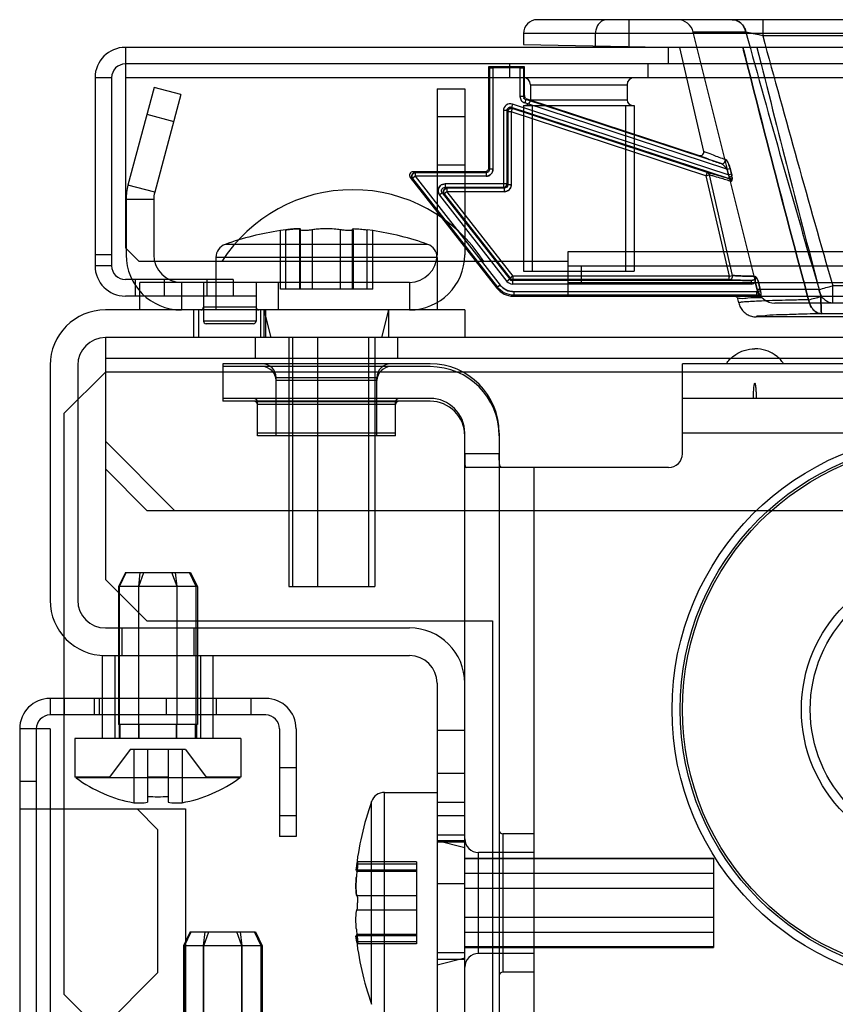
# Model space of a CAD drawing. Header units: millimetres. Extents: x 81 to 687, y 236 to 852.
# Tile 37 of 52: x 83 to 142, y 780 to 852. Entities that reach past the tile are written whole.
import ezdxf

# ---------------------------------------------------------------- set-up
doc = ezdxf.new("R2010")
doc.units = ezdxf.units.MM
doc.header["$LTSCALE"] = 70.538372
doc.layers.get('0').update_dxf_attribs({"linetype": 'CONTINUOUS'})

msp = doc.modelspace()

# ---------------------------------------------------------------- linework, layer by layer
at = {"color": 7, "linetype": 'Continuous'}
for p, q in [((187.499, 851.688), (120.892, 851.688)), ((127.517, 851.688), (127.517, 849.753)), ((137.205, 851.688), (137.205, 850.53)), ((119.891, 850.688), (119.891, 849.886)), ((188.5, 850.688), (119.891, 850.688)), ((125.107, 849.795), (125.107, 850.688)), ((136.822, 832.174), (132.183, 850.779)), ((135.993, 850.779), (132.183, 850.779)), ((146.703, 850.53), (137.205, 850.53)), ((119.891, 849.886), (131.201, 849.688)), ((91.093, 849.688), (91.093, 835.188)), ((676.693, 849.688), (91.093, 849.688)), ((130.393, 848.488), (130.393, 849.688)), ((132.938, 842.164), (131.201, 849.688)), ((676.693, 848.488), (91.093, 848.488)), ((118.893, 848.488), (118.893, 847.488)), ((128.893, 848.488), (128.893, 847.488)), ((117.364, 848.288), (117.364, 840.938)), ((117.364, 848.288), (117.436, 848.216)), ((119.964, 848.288), (117.364, 848.288)), ((117.436, 848.216), (117.436, 840.866)), ((117.686, 848.214), (117.686, 840.866)), ((119.642, 848.214), (117.686, 848.214)), ((119.642, 848.214), (119.642, 846.142)), ((119.892, 848.216), (119.964, 848.288)), ((119.892, 848.216), (119.892, 846.142)), ((119.964, 846.195), (119.964, 848.288)), ((88.893, 847.488), (88.893, 833.888)), ((90.093, 847.488), (88.893, 847.488)), ((90.093, 847.488), (90.093, 833.888)), ((676.693, 847.488), (91.093, 847.488)), ((120.393, 846.988), (120.393, 845.888)), ((120.393, 846.988), (127.393, 846.988)), ((127.393, 846.988), (127.393, 845.888)), ((93.171, 846.784), (91.279, 839.724)), ((95.103, 846.267), (93.171, 846.784)), ((95.103, 846.267), (93.211, 839.206)), ((113.643, 846.688), (113.643, 834.688)), ((113.643, 846.688), (115.643, 846.688)), ((115.643, 846.688), (115.643, 834.688)), ((119.097, 845.584), (119.02, 845.346)), ((134.715, 840.469), (119.097, 845.584)), ((119.892, 846.142), (119.642, 846.142)), ((119.964, 846.195), (119.892, 846.142)), ((120.064, 845.905), (119.986, 845.667)), ((134.614, 840.877), (119.986, 845.667)), ((120.136, 845.957), (120.064, 845.905)), ((134.194, 841.278), (120.064, 845.905)), ((120.136, 845.957), (132.617, 841.87)), ((120.393, 845.888), (127.393, 845.888)), ((92.654, 844.852), (94.586, 844.335)), ((118.442, 845.109), (118.442, 839.56)), ((118.692, 845.109), (118.442, 845.109)), ((118.692, 845.109), (118.692, 839.81)), ((118.692, 845.109), (118.758, 845.018)), ((118.758, 845.018), (118.758, 839.744)), ((119.008, 845.018), (118.758, 845.018)), ((119.086, 845.255), (119.008, 845.018)), ((119.008, 845.018), (119.008, 839.744)), ((133.098, 840.403), (119.008, 845.018)), ((119.02, 845.346), (119.086, 845.255)), ((134.731, 840.201), (119.02, 845.346)), ((133.176, 840.641), (119.086, 845.255)), ((119.893, 845.488), (119.893, 833.488)), ((119.893, 845.488), (127.893, 845.488)), ((120.518, 845.488), (120.518, 833.488)), ((127.268, 845.488), (127.268, 833.488)), ((127.893, 845.488), (127.893, 833.488)), ((113.643, 844.688), (115.643, 844.688)), ((111.904, 840.688), (112.052, 840.616)), ((117.114, 840.688), (111.904, 840.688)), ((112.052, 840.616), (112.052, 840.366)), ((117.186, 840.616), (112.052, 840.616)), ((113.643, 841.188), (115.643, 841.188)), ((117.114, 840.688), (117.186, 840.616)), ((117.186, 840.616), (117.186, 840.366)), ((117.364, 840.938), (117.436, 840.866)), ((117.686, 840.866), (117.436, 840.866)), ((133.176, 840.641), (133.098, 840.403)), ((134.614, 840.877), (134.842, 840.933)), ((134.614, 840.877), (134.715, 840.469)), ((134.942, 840.526), (134.842, 840.933)), ((134.842, 840.933), (134.942, 840.526)), ((111.707, 840.284), (117.973, 832.265)), ((111.707, 840.284), (111.855, 840.212)), ((112.052, 840.366), (111.855, 840.212)), ((111.855, 840.212), (118.008, 832.337)), ((112.052, 840.366), (118.205, 832.491)), ((117.186, 840.366), (112.052, 840.366)), ((133.098, 840.403), (133.342, 840.46)), ((133.098, 840.403), (133.342, 840.46)), ((133.098, 840.403), (134.778, 833.132)), ((135.021, 833.189), (133.342, 840.46)), ((134.715, 840.469), (134.942, 840.526)), ((134.781, 840.353), (134.731, 840.201)), ((93.211, 839.206), (91.279, 839.724)), ((114.02, 839.157), (113.823, 839.003)), ((114.02, 839.157), (118.898, 832.912)), ((114.02, 839.157), (114.155, 839.091)), ((114.352, 839.244), (114.155, 839.091)), ((114.217, 839.81), (114.217, 839.56)), ((118.692, 839.81), (114.217, 839.81)), ((114.217, 839.56), (114.352, 839.494)), ((118.442, 839.56), (114.217, 839.56)), ((114.352, 839.494), (114.352, 839.244)), ((118.508, 839.494), (114.352, 839.494)), ((114.352, 839.244), (119.127, 833.132)), ((118.508, 839.244), (114.352, 839.244)), ((118.442, 839.56), (118.508, 839.494)), ((118.508, 839.494), (118.508, 839.244)), ((118.692, 839.81), (118.758, 839.744)), ((119.008, 839.744), (118.758, 839.744)), ((91.143, 838.688), (91.143, 834.688)), ((93.143, 838.688), (91.143, 838.688)), ((93.143, 838.688), (93.143, 834.688)), ((113.823, 839.003), (118.701, 832.759)), ((114.155, 839.091), (118.93, 832.978)), ((102.71, 836.486), (102.303, 836.434)), ((102.303, 832.188), (102.303, 836.434)), ((102.71, 832.188), (102.71, 836.486)), ((103.701, 832.188), (103.701, 836.469)), ((103.72, 832.188), (103.72, 836.486)), ((103.771, 832.188), (103.771, 836.527)), ((104.633, 832.188), (104.633, 836.486)), ((106.653, 832.188), (106.653, 836.486)), ((107.516, 832.188), (107.516, 836.527)), ((107.566, 832.188), (107.566, 836.486)), ((107.586, 832.188), (107.586, 836.469)), ((108.576, 832.188), (108.576, 836.486)), ((108.983, 836.434), (108.576, 836.486)), ((108.983, 832.188), (108.983, 836.434)), ((91.093, 835.188), (92.093, 834.188)), ((112.975, 835.436), (98.311, 835.436)), ((98.311, 835.436), (98.312, 835.436)), ((112.975, 835.436), (112.975, 835.436)), ((123.093, 834.888), (123.093, 831.688)), ((203.093, 834.888), (123.093, 834.888)), ((90.093, 834.688), (88.893, 834.688)), ((123.093, 834.188), (92.093, 834.188)), ((97.643, 834.492), (97.643, 830.688)), ((113.643, 834.492), (97.643, 834.492)), ((113.643, 834.492), (113.643, 830.688)), ((90.093, 833.888), (88.893, 833.888)), ((119.893, 833.488), (120.518, 833.488)), ((120.518, 833.488), (127.268, 833.488)), ((123.093, 833.888), (644.693, 833.888)), ((124.093, 832.688), (124.093, 833.888)), ((127.268, 833.488), (127.893, 833.488)), ((98.893, 832.888), (91.093, 832.888)), ((91.793, 832.888), (91.793, 831.688)), ((93.893, 832.888), (93.893, 831.688)), ((96.993, 832.888), (96.993, 831.688)), ((98.893, 832.888), (98.893, 831.688)), ((118.898, 832.912), (118.701, 832.759)), ((118.93, 832.978), (118.898, 832.912)), ((119.127, 833.132), (118.93, 832.978)), ((119.127, 832.882), (119.095, 832.816)), ((119.095, 832.816), (119.095, 832.566)), ((136.357, 832.816), (119.095, 832.816)), ((119.127, 833.132), (119.127, 832.882)), ((134.778, 833.132), (119.127, 833.132)), ((134.778, 832.882), (119.127, 832.882)), ((134.778, 833.132), (135.021, 833.189)), ((134.778, 832.882), (134.778, 833.132)), ((134.778, 833.132), (134.778, 833.056)), ((136.357, 832.816), (136.357, 832.566)), ((136.663, 832.655), (136.887, 832.711)), ((137.051, 832.061), (136.887, 832.712)), ((136.887, 832.711), (137.051, 832.061)), ((92.143, 830.688), (92.143, 832.688)), ((111.643, 832.688), (92.143, 832.688)), ((95.143, 832.688), (95.143, 830.688)), ((96.743, 832.688), (96.743, 829.888)), ((100.543, 832.688), (100.543, 829.888)), ((102.143, 832.688), (102.143, 830.688)), ((108.983, 832.188), (102.303, 832.188)), ((111.643, 832.688), (111.643, 830.688)), ((118.008, 832.337), (117.973, 832.265)), ((118.205, 832.491), (118.008, 832.337)), ((136.357, 832.566), (119.095, 832.566)), ((119.19, 832.01), (119.19, 831.76)), ((136.744, 832.01), (119.19, 832.01)), ((123.093, 832.688), (644.693, 832.688)), ((136.663, 832.655), (136.827, 832.004)), ((136.744, 832.01), (136.744, 831.76)), ((141.281, 832.174), (136.822, 832.174)), ((137.05, 832.061), (136.827, 832.004)), ((142.27, 831.188), (142.27, 832.443)), ((150.774, 832.443), (142.27, 832.443)), ((100.543, 831.688), (91.093, 831.688)), ((119.19, 831.76), (119.155, 831.688)), ((119.155, 831.688), (648.632, 831.688)), ((136.744, 831.76), (119.19, 831.76)), ((135.47, 831.196), (135.402, 831.494)), ((137.043, 831.569), (137.065, 831.606)), ((137.074, 831.628), (137.065, 831.606)), ((151.688, 831.662), (141.415, 831.662)), ((115.643, 830.688), (89.643, 830.688)), ((96.043, 828.688), (96.043, 830.688)), ((96.393, 828.688), (96.393, 830.688)), ((100.543, 830.888), (96.743, 830.888)), ((100.893, 828.688), (100.893, 830.688)), ((101.143, 828.688), (101.143, 830.688)), ((101.643, 828.688), (101.143, 830.688)), ((101.243, 828.688), (101.243, 830.688)), ((109.643, 828.688), (110.143, 830.688)), ((110.143, 828.688), (110.143, 830.688)), ((115.643, 830.688), (115.643, 828.688)), ((153.715, 831.188), (138.083, 831.188)), ((100.543, 829.888), (96.743, 829.888)), ((172.843, 830.188), (136.737, 830.188)), ((151.626, 830.419), (141.464, 830.419)), ((100.343, 829.688), (96.943, 829.688)), ((89.643, 828.688), (89.643, 811.188)), ((678.143, 828.688), (89.643, 828.688)), ((100.493, 827.188), (100.493, 828.688)), ((102.908, 828.688), (102.908, 810.688)), ((103.197, 810.688), (103.197, 828.688)), ((105.02, 810.688), (105.02, 828.688)), ((108.712, 810.688), (108.712, 828.688)), ((109.143, 828.688), (109.143, 810.688)), ((110.793, 827.188), (110.793, 828.688)), ((678.143, 827.188), (89.643, 827.188)), ((85.643, 826.688), (85.643, 809.688)), ((87.643, 826.688), (87.643, 809.688)), ((98.143, 826.788), (98.143, 824.088)), ((113.143, 826.788), (98.143, 826.788)), ((113.143, 826.588), (98.143, 826.588)), ((131.393, 820.288), (131.393, 826.788)), ((185.643, 826.788), (131.393, 826.788)), ((89.643, 826.188), (86.643, 823.188)), ((678.143, 826.188), (89.643, 826.188)), ((101.993, 821.588), (101.993, 825.788)), ((109.293, 825.788), (101.993, 825.788)), ((109.293, 825.588), (101.993, 825.588)), ((109.293, 821.588), (109.293, 825.788)), ((113.143, 824.288), (98.143, 824.288)), ((185.643, 824.288), (131.393, 824.288)), ((113.143, 824.088), (98.143, 824.088)), ((100.643, 821.588), (100.643, 824.038)), ((110.643, 824.038), (100.643, 824.038)), ((110.643, 823.838), (100.643, 823.838)), ((110.643, 821.588), (110.643, 824.038)), ((86.643, 823.188), (86.643, 781.188)), ((110.643, 821.788), (100.643, 821.788)), ((110.643, 821.588), (100.643, 821.588)), ((115.643, 774.288), (115.643, 821.788)), ((118.143, 821.788), (118.143, 774.288)), ((185.643, 821.788), (131.393, 821.788)), ((89.643, 821.188), (94.643, 816.188)), ((118.143, 820.288), (115.643, 820.288)), ((89.643, 819.188), (92.643, 816.188)), ((130.393, 819.288), (115.744, 819.288)), ((120.643, 819.288), (120.643, 774.288)), ((92.643, 816.188), (675.143, 816.188)), ((91.088, 811.688), (90.588, 810.688)), ((90.669, 810.688), (91.148, 811.688)), ((91.088, 811.688), (95.798, 811.688)), ((92.053, 810.688), (92.167, 811.688)), ((92.059, 810.688), (92.424, 811.688)), ((94.827, 810.688), (94.463, 811.688)), ((94.834, 810.688), (94.719, 811.688)), ((96.217, 810.688), (95.739, 811.688)), ((95.798, 811.688), (96.298, 810.688)), ((89.643, 811.188), (92.643, 808.188)), ((90.588, 810.688), (90.588, 800.688)), ((96.298, 810.688), (90.588, 810.688)), ((90.669, 800.688), (90.669, 810.688)), ((92.053, 800.688), (92.053, 810.688)), ((92.059, 800.688), (92.059, 810.688)), ((94.827, 800.688), (94.827, 810.688)), ((94.834, 800.688), (94.834, 810.688)), ((96.217, 800.688), (96.217, 810.688)), ((96.298, 810.688), (96.298, 800.688)), ((102.908, 810.688), (109.143, 810.688)), ((92.643, 808.188), (117.643, 808.188)), ((117.643, 808.188), (117.643, 779.188)), ((89.643, 807.688), (111.643, 807.688)), ((90.843, 807.688), (90.843, 805.688)), ((96.043, 807.688), (96.043, 805.688)), ((89.443, 799.688), (89.443, 805.688)), ((89.443, 805.688), (111.643, 805.688)), ((90.343, 799.688), (90.343, 805.688)), ((96.543, 799.688), (96.543, 805.688)), ((97.443, 799.688), (97.443, 805.688)), ((113.643, 803.688), (113.643, 779.688)), ((85.643, 802.588), (85.643, 801.388)), ((101.243, 802.588), (85.643, 802.588)), ((86.693, 801.388), (86.693, 802.588)), ((88.843, 802.588), (88.843, 801.388)), ((89.193, 802.588), (89.193, 801.388)), ((94.043, 802.588), (94.043, 801.388)), ((97.693, 801.388), (97.693, 802.588)), ((100.193, 801.388), (100.193, 802.588)), ((101.243, 801.388), (85.643, 801.388)), ((96.298, 800.688), (90.588, 800.688)), ((90.638, 800.688), (90.638, 799.688)), ((90.717, 799.688), (90.717, 800.688)), ((92.064, 799.688), (92.064, 800.688)), ((92.096, 799.688), (92.096, 800.688)), ((94.79, 799.688), (94.79, 800.688)), ((94.822, 799.688), (94.822, 800.688)), ((96.169, 799.688), (96.169, 800.688)), ((96.248, 800.688), (96.248, 799.688)), ((83.443, 800.388), (83.443, 299.788)), ((85.643, 800.388), (83.443, 800.388)), ((84.643, 800.388), (84.643, 299.788)), ((85.643, 800.388), (85.643, 299.788)), ((102.243, 800.388), (102.243, 792.588)), ((103.443, 800.388), (103.443, 792.588)), ((113.643, 800.288), (115.643, 800.288)), ((87.443, 799.688), (87.443, 796.888)), ((99.443, 799.688), (87.443, 799.688)), ((99.443, 799.688), (99.443, 796.888)), ((91.443, 798.888), (89.943, 796.888)), ((95.443, 798.888), (91.443, 798.888)), ((91.693, 798.888), (91.693, 795.044)), ((92.693, 798.888), (92.693, 795.069)), ((94.193, 798.888), (94.193, 795.069)), ((95.193, 798.888), (95.193, 795.044)), ((95.443, 798.888), (96.943, 796.888)), ((102.243, 797.588), (103.443, 797.588)), ((113.643, 797.188), (115.643, 797.188)), ((83.443, 796.588), (84.643, 796.588)), ((89.943, 796.888), (87.443, 796.888)), ((87.527, 796.888), (87.527, 796.845)), ((87.527, 796.838), (87.527, 796.795)), ((99.359, 796.838), (87.527, 796.838)), ((94.193, 796.888), (92.693, 796.888)), ((99.443, 796.888), (96.943, 796.888)), ((99.359, 796.888), (99.359, 796.845)), ((99.359, 796.838), (99.359, 796.795)), ((109.839, 779.788), (109.839, 795.788)), ((109.839, 795.788), (113.643, 795.788)), ((108.896, 780.456), (108.896, 795.12)), ((113.643, 795.088), (115.643, 795.088)), ((83.443, 794.588), (95.443, 794.588)), ((91.943, 794.588), (93.443, 793.088)), ((95.443, 794.588), (95.443, 775.088)), ((103.443, 794.088), (102.243, 794.088)), ((115.643, 794.088), (113.643, 794.088)), ((93.443, 782.759), (93.443, 793.088)), ((103.443, 792.588), (102.243, 792.588)), ((115.643, 792.688), (113.643, 792.688)), ((115.643, 791.788), (113.643, 792.288)), ((115.643, 792.288), (113.643, 792.288)), ((115.643, 792.188), (113.643, 792.188)), ((118.393, 792.788), (118.393, 782.788)), ((120.643, 792.788), (118.393, 792.788)), ((116.643, 784.138), (116.643, 791.438)), ((120.643, 791.438), (116.643, 791.438)), ((112.143, 790.754), (107.888, 790.754)), ((112.143, 790.754), (112.143, 784.823)), ((115.643, 791.02), (133.643, 791.02)), ((133.643, 790.972), (115.643, 790.972)), ((133.643, 791.02), (133.643, 784.556)), ((112.143, 790.17), (107.772, 790.17)), ((107.845, 790.592), (107.791, 790.278)), ((107.845, 790.592), (107.791, 790.278)), ((107.845, 790.592), (107.791, 790.278)), ((107.845, 790.592), (107.791, 790.278)), ((112.143, 790.592), (107.845, 790.592)), ((112.143, 790.065), (107.845, 790.065)), ((133.643, 789.92), (115.643, 789.92)), ((113.643, 789.188), (115.643, 789.188)), ((133.643, 788.841), (115.643, 788.841)), ((112.143, 788.316), (107.845, 788.316)), ((112.143, 787.261), (107.845, 787.261)), ((133.643, 786.736), (115.643, 786.736)), ((95.788, 785.688), (95.288, 784.688)), ((95.369, 784.688), (95.848, 785.688)), ((95.788, 785.688), (100.498, 785.688)), ((96.753, 784.688), (96.867, 785.688)), ((96.759, 784.688), (97.124, 785.688)), ((99.527, 784.688), (99.163, 785.688)), ((99.534, 784.688), (99.419, 785.688)), ((100.917, 784.688), (100.439, 785.688)), ((100.498, 785.688), (100.998, 784.688)), ((112.143, 785.406), (107.772, 785.406)), ((107.845, 784.985), (107.775, 785.387)), ((107.845, 784.985), (107.775, 785.387)), ((107.845, 784.985), (107.775, 785.387)), ((107.845, 784.985), (107.775, 785.387)), ((112.143, 785.512), (107.845, 785.512)), ((112.143, 784.985), (107.845, 784.985)), ((133.643, 785.657), (115.643, 785.657)), ((95.288, 784.688), (95.288, 777.688)), ((100.998, 784.688), (95.288, 784.688)), ((95.369, 777.688), (95.369, 784.688)), ((96.753, 777.688), (96.753, 784.688)), ((96.759, 777.688), (96.759, 784.688)), ((99.527, 777.688), (99.527, 784.688)), ((99.534, 777.688), (99.534, 784.688)), ((100.917, 777.688), (100.917, 784.688)), ((100.998, 784.688), (100.998, 777.688)), ((112.143, 784.823), (107.888, 784.823)), ((133.643, 784.604), (115.643, 784.604)), ((115.643, 784.556), (133.643, 784.556)), ((115.643, 784.188), (113.643, 784.188)), ((115.643, 783.788), (113.643, 783.288)), ((115.643, 783.688), (113.643, 783.688)), ((120.643, 784.138), (116.643, 784.138)), ((93.443, 782.759), (89.472, 778.788)), ((120.643, 782.788), (118.393, 782.788)), ((86.643, 781.188), (91.643, 776.188))]:
    msp.add_line(p, q, dxfattribs=at)
for points in [[(134.93, 840.068), (134.941, 840.045), (134.947, 840.021), (134.948, 840)], [(134.93, 840.068), (134.941, 840.051), (134.95, 840.034), (134.958, 840.016)], [(134.948, 840), (134.952, 840.004), (134.955, 840.009), (134.958, 840.016)], [(103.72, 836.486), (103.748, 836.501), (103.765, 836.515), (103.771, 836.527)], [(107.516, 836.527), (107.521, 836.515), (107.538, 836.501), (107.566, 836.486)], [(107.566, 836.486), (107.538, 836.501), (107.521, 836.515)], [(136.745, 833.045), (136.743, 833.031), (136.74, 833.016), (136.735, 833)]]:
    msp.add_lwpolyline(points, dxfattribs=at)
for radius in [20, 19.423, 19.25, 10.644, 10]:
    msp.add_circle((150.643, 801.788), radius, dxfattribs=at)
for centre, radius, start, end in [((120.891, 850.688), 1, 90, 180), ((131.019, 850.488), 1.2, 13.99925, 89.99678), ((1092.379, 1112.544), 991.561, 195.307142, 196.424785), ((1238.561, 1149.165), 1141.125, 195.171057, 196.114157), ((91.093, 847.488), 2.2, 90, 180), ((1433.865, 1172.919), 1336.743, 193.993085, 194.79079), ((91.093, 847.488), 1, 90, 180), ((119.893, 846.988), 0.5, 0, 90), ((127.893, 846.988), 0.5, 90, 180), ((118.942, 845.109), 0.5, 71.86203, 180.00555), ((119.993, 845.888), 0.4, 270, 360), ((127.793, 845.888), 0.4, 180, 270), ((119.008, 845.018), 0.25, 71.86767, 180), ((111.904, 840.438), 0.25, 89.97616, 218.02454), ((112.052, 840.366), 0.25, 90, 218), ((117.186, 840.866), 0.5, 269.99353, 0.00936), ((133.098, 840.403), 0.25, 13.00501, 71.86742), ((95.143, 838.688), 4, 165, 180), ((95.143, 838.688), 2, 165, 180), ((107.543, 828.138), 11.25, 32.53249, 147.46751), ((114.352, 839.244), 0.25, 90, 218), ((118.442, 839.81), 0.25, 270, 360), ((118.508, 839.744), 0.5, 269.99353, 0.00936), ((105.643, 814.605), 22.083, 98.6991, 109.39138), ((105.643, 814.605), 22.083, 70.60883, 81.3009), ((98.643, 834.492), 1, 109.39116, 180), ((112.643, 834.492), 1, 0, 70.60884), ((95.143, 834.688), 4, 180, 270), ((95.143, 834.688), 2, 180, 270), ((111.643, 834.688), 4, 270, 360), ((111.643, 834.688), 2, 270, 360), ((91.093, 833.888), 2.2, 180, 269.99985), ((91.093, 833.888), 1, 180, 270), ((119.095, 833.066), 0.5, 217.98463, 270.01537), ((119.127, 833.132), 0.25, 218, 270), ((134.778, 833.132), 0.25, 270, 13.00599), ((119.155, 833.188), 1.5, 217.99751, 270.00249), ((119.189, 833.26), 1.249, 217.98474, 270.01526), ((136.744, 831.433), 0.578, 81.73925, 89.98831), ((138.083, 832.488), 1.3, 194.00487, 270.00001), ((134.987, 857.249), 25.853, 284.09011, 286.36151), ((136.569, 831.471), 0.483, 11.62157, 31.42683), ((134.733, 855.166), 24.435, 283.70979, 285.86941), ((135.005, 854.137), 23.371, 283.66057, 285.91854), ((89.643, 826.688), 4, 90, 180), ((96.543, 830.888), 0.2, 270.00058, 360), ((100.743, 830.888), 0.2, 180, 269.99942), ((96.943, 829.888), 0.2, 180, 270.0005), ((100.343, 829.888), 0.2, 269.9995, 360), ((89.643, 826.688), 2, 90, 180), ((100.993, 825.788), 1, 0, 90), ((100.993, 825.588), 1, 0, 90), ((110.293, 825.788), 1, 90, 180), ((110.293, 825.588), 1, 90, 180), ((113.143, 821.788), 5, 0, 90), ((113.143, 821.588), 5, 0, 90), ((100.393, 824.038), 0.25, 0, 89.99897), ((110.893, 824.038), 0.25, 90.00103, 180), ((113.143, 821.788), 2.5, 0, 90), ((100.393, 823.838), 0.25, 0, 89.99897), ((110.893, 823.838), 0.25, 90.00103, 180), ((113.143, 821.588), 2.5, 0, 90), ((130.393, 820.288), 1, 270, 360), ((89.643, 809.688), 4, 180, 270), ((89.643, 809.688), 2, 180, 270), ((111.643, 803.688), 4, 0, 90), ((111.643, 803.688), 2, 0, 90), ((85.643, 800.388), 2.2, 90, 180), ((101.243, 800.388), 2.2, 0, 90), ((85.643, 800.388), 1, 90, 180), ((101.243, 800.388), 1, 0, 90), ((93.443, 804.838), 9.95, 233.51671, 259.87006), ((93.443, 804.838), 9.95, 280.12994, 306.48329), ((109.839, 794.788), 1, 90, 160.60883), ((92.068, 799.943), 4.914, 265.62259, 277.30641), ((93.443, 804.838), 9.367, 265.40775, 274.59225), ((94.818, 799.943), 4.914, 262.69359, 274.37741), ((129.726, 787.788), 22.083, 160.60883, 173.80798), ((118.393, 793.038), 0.25, 180.00103, 270), ((116.643, 792.438), 1, 180, 270), ((117.088, 788.886), 9.317, 172.73056, 175.05281), ((116.975, 788.898), 9.204, 172.71615, 175.06726), ((117.088, 786.691), 9.317, 184.94717, 187.26945), ((116.975, 786.679), 9.204, 184.9327, 187.28384), ((129.726, 787.788), 22.083, 186.19203, 199.39117), ((116.643, 783.138), 1, 90, 180), ((118.393, 782.538), 0.25, 90, 179.99897)]:
    msp.add_arc(centre, radius, start, end, dxfattribs=at)
for centre, start_param, end_param in [((117.686, 848.216), -3.132866, -1.570796), ((119.642, 848.216), -1.570796, -0.008727)]:
    msp.add_ellipse(centre, major_axis=(0.25, 0), ratio=0.008727, start_param=start_param, end_param=end_param, dxfattribs=at)
for points, knots in [([(125.911, 851.688), (125.826, 851.688), (125.652, 851.653), (125.423, 851.504), (125.246, 851.278), (125.133, 850.997), (125.107, 850.792), (125.107, 850.688)], [0, 0, 0, 0, 0.178881, 0.36631, 0.566888, 0.779804, 1, 1, 1, 1]), ([(135.004, 851.688), (135.13, 851.689), (135.305, 851.649), (135.508, 851.537), (135.636, 851.436), (135.749, 851.314), (135.85, 851.167), (135.937, 850.988), (135.978, 850.853), (135.993, 850.779)], [0, 0, 0, 0, 0.253311, 0.36538, 0.475992, 0.589321, 0.709669, 0.842947, 1, 1, 1, 1]), ([(135.993, 850.779), (135.942, 851.023), (135.714, 851.479), (135.23, 851.688), (135.005, 851.688)], [0, 0, 0, 0, 0.525024, 1, 1, 1, 1]), ([(137.205, 850.53), (137.089, 850.556), (136.864, 850.605), (136.538, 850.673), (136.25, 850.731), (136.072, 850.765), (135.993, 850.779)], [0, 0, 0, 0, 0.288014, 0.558604, 0.807235, 1, 1, 1, 1]), ([(140.525, 831.427), (139.77, 834.221), (138.181, 840.23), (136.622, 846.324), (135.789, 849.616), (135.771, 849.688)], [0, 0, 0, 0, 0.460146, 0.988104, 1, 1, 1, 1]), ([(135.772, 849.689), (135.79, 849.616), (136.623, 846.324), (138.182, 840.23), (139.771, 834.221), (140.525, 831.427)], [0, 0, 0, 0, 0.011897, 0.539855, 1, 1, 1, 1]), ([(119.642, 846.142), (119.643, 846.088), (119.658, 845.984), (119.731, 845.846), (119.839, 845.733), (119.935, 845.686), (119.986, 845.667)], [0, 0, 0, 0, 0.259693, 0.498541, 0.738188, 1, 1, 1, 1]), ([(118.758, 845.018), (118.758, 845.079), (118.815, 845.237), (119.001, 845.283), (119.086, 845.255)], [0, 0, 0, 0, 0.407252, 1, 1, 1, 1]), ([(119.086, 845.255), (119.027, 845.274), (118.86, 845.269), (118.758, 845.107), (118.758, 845.018)], [0, 0, 0, 0, 0.407252, 1, 1, 1, 1]), ([(132.617, 841.87), (132.681, 841.849), (132.871, 841.861), (132.961, 842.067), (132.938, 842.164)], [0, 0, 0, 0, 0.403842, 1, 1, 1, 1]), ([(134.501, 841.571), (134.214, 841.673), (133.715, 841.812), (133.284, 842.069), (132.953, 842.099), (132.938, 842.164)], [0, 0, 0, 0, 0.545865, 0.88135, 1, 1, 1, 1]), ([(132.617, 841.87), (132.64, 841.806), (132.96, 841.776), (133.409, 841.519), (133.906, 841.379), (134.194, 841.278)], [0, 0, 0, 0, 0.12016, 0.455819, 1, 1, 1, 1]), ([(134.194, 841.278), (134.255, 841.258), (134.438, 841.282), (134.518, 841.475), (134.501, 841.571)], [0, 0, 0, 0, 0.393811, 1, 1, 1, 1]), ([(134.194, 841.278), (134.255, 841.258), (134.438, 841.282), (134.518, 841.475), (134.501, 841.571)], [0, 0, 0, 0, 0.394206, 1, 1, 1, 1]), ([(134.614, 840.877), (134.579, 840.927), (134.511, 841.022), (134.373, 841.158), (134.269, 841.252), (134.194, 841.278)], [0, 0, 0, 0, 0.31335, 0.595087, 1, 1, 1, 1]), ([(134.194, 841.278), (134.227, 841.264), (134.297, 841.224), (134.402, 841.134), (134.513, 841.018), (134.582, 840.925), (134.614, 840.877)], [0, 0, 0, 0, 0.179269, 0.411328, 0.703506, 1, 1, 1, 1]), ([(134.842, 840.933), (134.821, 841.018), (134.772, 841.174), (134.668, 841.387), (134.581, 841.543), (134.501, 841.571)], [0, 0, 0, 0, 0.355713, 0.655035, 1, 1, 1, 1]), ([(134.501, 841.571), (134.587, 841.544), (134.674, 841.373), (134.776, 841.161), (134.822, 841.011), (134.842, 840.933)], [0, 0, 0, 0, 0.368374, 0.673502, 1, 1, 1, 1]), ([(111.855, 840.212), (111.81, 840.269), (111.758, 840.467), (111.948, 840.616), (112.052, 840.616)], [0, 0, 0, 0, 0.410236, 1, 1, 1, 1]), ([(112.052, 840.616), (111.98, 840.616), (111.792, 840.536), (111.791, 840.294), (111.855, 840.212)], [0, 0, 0, 0, 0.410236, 1, 1, 1, 1]), ([(117.364, 840.938), (117.364, 840.875), (117.311, 840.742), (117.178, 840.688), (117.114, 840.688)], [0, 0, 0, 0, 0.500004, 1, 1, 1, 1]), ([(117.686, 840.866), (117.686, 840.816), (117.67, 840.712), (117.599, 840.57), (117.485, 840.455), (117.342, 840.383), (117.237, 840.366), (117.186, 840.366)], [0, 0, 0, 0, 0.194669, 0.395395, 0.600169, 0.802487, 1, 1, 1, 1]), ([(133.176, 840.641), (133.253, 840.639), (133.502, 840.555), (134.021, 840.422), (134.462, 840.283), (134.731, 840.201)], [0, 0, 0, 0, 0.143211, 0.478672, 1, 1, 1, 1]), ([(133.342, 840.46), (133.42, 840.457), (133.676, 840.368), (134.212, 840.23), (134.669, 840.085), (134.948, 840)], [0, 0, 0, 0, 0.141278, 0.476769, 1, 1, 1, 1]), ([(134.731, 840.201), (134.766, 840.19), (134.858, 840.145), (134.928, 840.06), (134.948, 840)], [0, 0, 0, 0, 0.368644, 1, 1, 1, 1]), ([(134.948, 840), (134.928, 840.06), (134.858, 840.145), (134.766, 840.19), (134.731, 840.201)], [0, 0, 0, 0, 0.630618, 1, 1, 1, 1]), ([(134.781, 840.353), (134.8, 840.319), (134.853, 840.226), (134.909, 840.133), (134.93, 840.068)], [0, 0, 0, 0, 0.36367, 1, 1, 1, 1]), ([(134.948, 840), (134.942, 840.039), (134.914, 840.118), (134.85, 840.231), (134.806, 840.311), (134.781, 840.353)], [0, 0, 0, 0, 0.303367, 0.629088, 1, 1, 1, 1]), ([(134.979, 840.323), (134.984, 840.273), (134.988, 840.168), (134.985, 840.046), (134.948, 840)], [0, 0, 0, 0, 0.458442, 1, 1, 1, 1]), ([(134.958, 840.016), (134.984, 840.068), (134.989, 840.176), (134.984, 840.279), (134.979, 840.323)], [0, 0, 0, 0, 0.565965, 1, 1, 1, 1]), ([(113.823, 839.003), (113.785, 839.055), (113.724, 839.168), (113.708, 839.357), (113.757, 839.535), (113.867, 839.683), (114.026, 839.787), (114.152, 839.808), (114.217, 839.81)], [0, 0, 0, 0, 0.174636, 0.338714, 0.500487, 0.662169, 0.825892, 1, 1, 1, 1]), ([(114.217, 839.81), (114.152, 839.808), (114.025, 839.786), (113.867, 839.682), (113.757, 839.534), (113.708, 839.356), (113.724, 839.168), (113.785, 839.055), (113.823, 839.003)], [0, 0, 0, 0, 0.174609, 0.338684, 0.500467, 0.662162, 0.825894, 1, 1, 1, 1]), ([(114.02, 839.157), (113.965, 839.226), (113.937, 839.447), (114.128, 839.56), (114.217, 839.56)], [0, 0, 0, 0, 0.499987, 1, 1, 1, 1]), ([(114.155, 839.091), (114.111, 839.147), (114.058, 839.345), (114.248, 839.494), (114.352, 839.494)], [0, 0, 0, 0, 0.410236, 1, 1, 1, 1]), ([(114.352, 839.494), (114.28, 839.494), (114.092, 839.414), (114.091, 839.172), (114.155, 839.091)], [0, 0, 0, 0, 0.410236, 1, 1, 1, 1]), ([(118.692, 839.81), (118.692, 839.747), (118.639, 839.614), (118.506, 839.56), (118.442, 839.56)], [0, 0, 0, 0, 0.5, 1, 1, 1, 1]), ([(119.008, 839.744), (119.008, 839.694), (118.992, 839.59), (118.921, 839.448), (118.807, 839.333), (118.664, 839.261), (118.559, 839.244), (118.508, 839.244)], [0, 0, 0, 0, 0.194669, 0.395395, 0.600169, 0.802487, 1, 1, 1, 1]), ([(102.71, 836.486), (102.751, 836.492), (102.836, 836.502), (102.97, 836.517), (103.121, 836.533), (103.288, 836.547), (103.472, 836.562), (103.604, 836.551), (103.771, 836.573), (103.771, 836.527)], [0, 0, 0, 0, 0.116542, 0.238742, 0.379236, 0.542001, 0.71737, 0.868884, 1, 1, 1, 1]), ([(103.771, 836.527), (103.771, 836.573), (103.604, 836.551), (103.472, 836.562), (103.288, 836.547), (103.121, 836.533), (102.97, 836.517), (102.836, 836.502), (102.751, 836.492), (102.71, 836.486)], [0, 0, 0, 0, 0.130943, 0.282368, 0.457857, 0.620772, 0.761318, 0.883433, 1, 1, 1, 1]), ([(104.633, 836.486), (104.595, 836.48), (104.511, 836.467), (104.378, 836.453), (104.234, 836.443), (104.096, 836.435), (103.954, 836.436), (103.866, 836.428), (103.68, 836.467), (103.72, 836.486)], [0, 0, 0, 0, 0.126794, 0.275238, 0.434019, 0.591369, 0.73524, 0.855308, 1, 1, 1, 1]), ([(106.653, 836.486), (106.579, 836.499), (106.424, 836.521), (106.184, 836.543), (105.937, 836.556), (105.69, 836.561), (105.45, 836.558), (105.222, 836.55), (105.008, 836.535), (104.814, 836.514), (104.691, 836.496), (104.633, 836.486)], [0, 0, 0, 0, 0.111343, 0.232032, 0.355215, 0.478008, 0.596786, 0.710412, 0.816289, 0.913679, 1, 1, 1, 1]), ([(107.566, 836.486), (107.626, 836.458), (107.355, 836.428), (107.24, 836.436), (107.079, 836.44), (106.931, 836.451), (106.786, 836.466), (106.695, 836.479), (106.653, 836.486)], [0, 0, 0, 0, 0.215544, 0.367624, 0.529276, 0.699768, 0.862673, 1, 1, 1, 1]), ([(107.516, 836.527), (107.516, 836.6), (107.736, 836.548), (107.898, 836.558), (108.104, 836.538), (108.329, 836.517), (108.491, 836.497), (108.576, 836.486)], [0, 0, 0, 0, 0.205634, 0.355271, 0.542137, 0.759186, 1, 1, 1, 1]), ([(134.778, 832.882), (134.867, 832.894), (134.998, 832.957), (135.03, 833.098), (135.021, 833.189)], [0, 0, 0, 0, 0.499994, 1, 1, 1, 1]), ([(136.357, 832.816), (136.144, 832.82), (135.773, 832.83), (135.296, 832.847), (134.981, 832.858), (134.827, 832.875), (134.778, 832.882)], [0, 0, 0, 0, 0.402992, 0.705291, 0.905332, 1, 1, 1, 1]), ([(134.778, 832.882), (134.855, 832.863), (135.113, 832.86), (135.637, 832.829), (136.086, 832.822), (136.357, 832.816)], [0, 0, 0, 0, 0.150345, 0.485054, 1, 1, 1, 1]), ([(135.021, 833.189), (135.07, 833.181), (135.223, 833.164), (135.543, 833.152), (136.039, 833.135), (136.43, 833.125), (136.655, 833.121)], [0, 0, 0, 0, 0.090565, 0.281886, 0.58795, 1, 1, 1, 1]), ([(136.655, 833.121), (136.435, 833.125), (136.05, 833.135), (135.555, 833.148), (135.232, 833.169), (135.071, 833.175), (135.021, 833.188)], [0, 0, 0, 0, 0.40417, 0.706815, 0.90601, 1, 1, 1, 1]), ([(136.655, 833.121), (136.671, 833.066), (136.647, 832.928), (136.5, 832.832), (136.396, 832.816), (136.357, 832.816)], [0, 0, 0, 0, 0.35506, 0.757369, 1, 1, 1, 1]), ([(136.357, 832.816), (136.396, 832.816), (136.5, 832.832), (136.648, 832.928), (136.671, 833.066), (136.655, 833.121)], [0, 0, 0, 0, 0.241083, 0.647607, 1, 1, 1, 1]), ([(136.655, 833.121), (136.664, 833.081), (136.674, 833.002), (136.667, 832.924), (136.66, 832.885)], [0, 0, 0, 0, 0.513406, 1, 1, 1, 1]), ([(136.887, 832.711), (136.876, 832.755), (136.84, 832.871), (136.789, 832.983), (136.745, 833.045)], [0, 0, 0, 0, 0.369062, 1, 1, 1, 1]), ([(136.745, 833.045), (136.789, 832.984), (136.841, 832.872), (136.876, 832.756), (136.887, 832.711)], [0, 0, 0, 0, 0.621091, 1, 1, 1, 1]), ([(119.19, 832.01), (119.064, 832.011), (118.811, 832.048), (118.468, 832.216), (118.283, 832.392), (118.205, 832.491)], [0, 0, 0, 0, 0.33339, 0.66661, 1, 1, 1, 1]), ([(137.074, 831.628), (137.084, 831.666), (137.092, 831.756), (137.083, 831.902), (137.063, 832.006), (137.05, 832.061)], [0, 0, 0, 0, 0.268312, 0.615888, 1, 1, 1, 1]), ([(142.27, 831.188), (142.18, 831.188), (141.994, 831.221), (141.741, 831.359), (141.527, 831.576), (141.367, 831.854), (141.303, 832.064), (141.281, 832.174)], [0, 0, 0, 0, 0.179878, 0.367013, 0.566049, 0.777895, 1, 1, 1, 1]), ([(142.27, 831.188), (142.18, 831.188), (141.994, 831.221), (141.741, 831.359), (141.527, 831.576), (141.367, 831.854), (141.303, 832.064), (141.281, 832.174)], [0, 0, 0, 0, 0.179862, 0.366986, 0.566008, 0.777839, 1, 1, 1, 1]), ([(135.158, 831.688), (135.145, 831.746), (135.552, 831.663), (135.911, 831.782), (136.45, 831.754), (136.744, 831.76)], [0, 0, 0, 0, 0.110927, 0.445897, 1, 1, 1, 1]), ([(135.158, 831.687), (135.23, 831.687), (135.345, 831.632), (135.393, 831.53), (135.401, 831.494)], [0, 0, 0, 0, 0.658424, 1, 1, 1, 1]), ([(137.043, 831.569), (136.74, 831.562), (136.181, 831.591), (135.81, 831.468), (135.388, 831.553), (135.402, 831.494)], [0, 0, 0, 0, 0.554302, 0.889166, 1, 1, 1, 1]), ([(140.525, 831.427), (140.139, 831.419), (139.414, 831.404), (138.397, 831.378), (137.524, 831.35), (136.804, 831.322), (136.241, 831.294), (135.874, 831.267), (135.658, 831.246), (135.561, 831.229), (135.496, 831.221), (135.475, 831.203), (135.47, 831.196)], [0, 0, 0, 0, 0.228239, 0.42947, 0.602234, 0.745073, 0.856066, 0.935651, 0.963542, 0.983454, 0.99542, 1, 1, 1, 1]), ([(136.744, 831.762), (136.812, 831.762), (136.941, 831.729), (137.027, 831.623), (137.043, 831.569)], [0, 0, 0, 0, 0.55088, 1, 1, 1, 1]), ([(137.043, 831.569), (137.027, 831.623), (136.941, 831.729), (136.812, 831.762), (136.744, 831.762)], [0, 0, 0, 0, 0.450094, 1, 1, 1, 1]), ([(141.464, 830.419), (141.289, 830.425), (141.014, 830.534), (140.678, 830.907), (140.557, 831.235), (140.525, 831.427)], [0, 0, 0, 0, 0.328933, 0.590542, 1, 1, 1, 1]), ([(140.525, 831.427), (140.557, 831.235), (140.678, 830.907), (141.014, 830.534), (141.289, 830.425), (141.464, 830.419)], [0, 0, 0, 0, 0.409458, 0.671067, 1, 1, 1, 1]), ([(141.415, 831.662), (141.416, 831.542), (141.417, 831.316), (141.423, 830.972), (141.436, 830.696), (141.442, 830.506), (141.458, 830.437), (141.464, 830.419)], [0, 0, 0, 0, 0.287914, 0.544076, 0.829976, 0.953118, 1, 1, 1, 1]), ([(141.464, 830.419), (141.458, 830.437), (141.442, 830.506), (141.436, 830.696), (141.423, 830.972), (141.417, 831.316), (141.416, 831.542), (141.415, 831.662)], [0, 0, 0, 0, 0.046881, 0.170024, 0.455924, 0.712086, 1, 1, 1, 1]), ([(135.47, 831.196), (135.497, 831.083), (135.579, 830.863), (135.787, 830.578), (136.062, 830.359), (136.387, 830.219), (136.62, 830.188), (136.737, 830.188)], [0, 0, 0, 0, 0.200547, 0.398785, 0.600365, 0.798876, 1, 1, 1, 1]), ([(141.464, 830.419), (140.908, 830.407), (139.895, 830.388), (138.619, 830.329), (137.56, 830.324), (137.159, 830.216), (136.721, 830.25), (136.737, 830.188)], [0, 0, 0, 0, 0.352347, 0.633115, 0.83685, 0.959685, 1, 1, 1, 1]), ([(134.564, 826.788), (134.587, 826.821), (134.725, 827.014), (135.031, 827.371), (135.825, 827.792), (136.37, 827.888), (136.643, 827.888)], [0, 0, 0, 0, 0.097112, 0.548556, 0.774278, 1, 1, 1, 1]), ([(138.722, 826.788), (138.7, 826.821), (138.562, 827.014), (138.256, 827.371), (137.462, 827.792), (136.916, 827.888), (136.643, 827.888)], [0, 0, 0, 0, 0.097112, 0.548556, 0.774278, 1, 1, 1, 1]), ([(136.533, 824.288), (136.533, 824.346), (136.535, 824.518), (136.542, 824.741), (136.555, 824.958), (136.57, 825.115), (136.584, 825.245), (136.613, 825.332), (136.614, 825.388), (136.643, 825.388)], [0, 0, 0, 0, 0.143795, 0.429197, 0.571898, 0.714598, 0.857299, 0.92865, 1, 1, 1, 1]), ([(136.753, 824.288), (136.753, 824.346), (136.752, 824.518), (136.745, 824.741), (136.731, 824.958), (136.716, 825.115), (136.702, 825.245), (136.674, 825.332), (136.672, 825.388), (136.643, 825.388)], [0, 0, 0, 0, 0.143795, 0.429197, 0.571898, 0.714598, 0.857299, 0.92865, 1, 1, 1, 1]), ([(115.643, 820.288), (115.643, 820.184), (115.643, 819.991), (115.644, 819.708), (115.658, 819.507), (115.675, 819.288), (115.744, 819.288)], [0, 0, 0, 0, 0.306169, 0.580953, 0.797082, 1, 1, 1, 1]), ([(118.352, 819.288), (118.312, 819.288), (118.218, 819.332), (118.167, 819.498), (118.146, 819.713), (118.143, 819.986), (118.143, 820.184), (118.143, 820.288)], [0, 0, 0, 0, 0.110801, 0.249556, 0.453661, 0.712419, 1, 1, 1, 1]), ([(107.845, 790.065), (107.851, 790.114), (107.864, 790.217), (107.879, 790.366), (107.89, 790.516), (107.898, 790.621), (107.897, 790.836), (107.855, 790.647), (107.845, 790.592)], [0, 0, 0, 0, 0.173586, 0.361728, 0.53247, 0.67455, 0.805712, 1, 1, 1, 1]), ([(107.845, 790.065), (107.851, 790.114), (107.864, 790.217), (107.879, 790.366), (107.89, 790.516), (107.898, 790.621), (107.897, 790.836), (107.855, 790.647), (107.845, 790.592)], [0, 0, 0, 0, 0.173586, 0.361728, 0.53247, 0.67455, 0.805712, 1, 1, 1, 1]), ([(107.845, 790.065), (107.851, 790.114), (107.864, 790.217), (107.879, 790.366), (107.89, 790.516), (107.898, 790.621), (107.897, 790.836), (107.855, 790.647), (107.845, 790.592)], [0, 0, 0, 0, 0.173586, 0.361728, 0.53247, 0.67455, 0.805712, 1, 1, 1, 1]), ([(107.845, 790.065), (107.851, 790.114), (107.864, 790.217), (107.879, 790.366), (107.89, 790.516), (107.898, 790.621), (107.897, 790.836), (107.855, 790.647), (107.845, 790.592)], [0, 0, 0, 0, 0.173586, 0.361728, 0.53247, 0.67455, 0.805712, 1, 1, 1, 1]), ([(107.845, 790.592), (107.854, 790.641), (107.882, 790.832), (107.899, 790.573), (107.885, 790.462), (107.875, 790.328), (107.861, 790.197), (107.851, 790.108), (107.845, 790.065)], [0, 0, 0, 0, 0.180142, 0.374076, 0.515582, 0.674861, 0.84021, 1, 1, 1, 1]), ([(107.845, 790.592), (107.854, 790.641), (107.882, 790.832), (107.899, 790.573), (107.885, 790.462), (107.875, 790.328), (107.861, 790.197), (107.851, 790.108), (107.845, 790.065)], [0, 0, 0, 0, 0.180142, 0.374076, 0.515582, 0.674861, 0.84021, 1, 1, 1, 1]), ([(107.845, 790.592), (107.854, 790.641), (107.882, 790.832), (107.899, 790.573), (107.885, 790.462), (107.875, 790.328), (107.861, 790.197), (107.851, 790.108), (107.845, 790.065)], [0, 0, 0, 0, 0.180142, 0.374076, 0.515582, 0.674861, 0.84021, 1, 1, 1, 1]), ([(107.845, 790.592), (107.854, 790.641), (107.882, 790.832), (107.899, 790.573), (107.885, 790.462), (107.875, 790.328), (107.861, 790.197), (107.851, 790.108), (107.845, 790.065)], [0, 0, 0, 0, 0.180142, 0.374076, 0.515582, 0.674861, 0.84021, 1, 1, 1, 1]), ([(107.845, 788.316), (107.81, 788.387), (107.793, 788.53), (107.775, 788.738), (107.771, 788.946), (107.774, 789.178), (107.785, 789.428), (107.797, 789.601), (107.805, 789.689)], [0, 0, 0, 0, 0.173302, 0.303783, 0.455807, 0.624556, 0.807021, 1, 1, 1, 1]), ([(107.805, 789.689), (107.8, 789.637), (107.792, 789.533), (107.783, 789.38), (107.776, 789.23), (107.772, 789.085), (107.772, 788.949), (107.774, 788.795), (107.781, 788.643), (107.801, 788.475), (107.819, 788.37), (107.845, 788.316)], [0, 0, 0, 0, 0.11397, 0.225713, 0.334563, 0.439724, 0.539555, 0.630428, 0.774339, 0.868864, 1, 1, 1, 1]), ([(107.845, 788.316), (107.865, 788.275), (107.875, 788.189), (107.889, 788.06), (107.896, 787.928), (107.897, 787.836), (107.897, 787.788)], [0, 0, 0, 0, 0.254686, 0.477582, 0.733372, 1, 1, 1, 1]), ([(107.805, 785.887), (107.797, 785.977), (107.785, 786.151), (107.774, 786.402), (107.771, 786.634), (107.775, 786.841), (107.793, 787.047), (107.81, 787.19), (107.845, 787.261)], [0, 0, 0, 0, 0.19552, 0.378421, 0.546691, 0.697831, 0.827413, 1, 1, 1, 1]), ([(107.845, 787.261), (107.866, 787.304), (107.876, 787.393), (107.89, 787.523), (107.896, 787.653), (107.897, 787.743), (107.897, 787.788)], [0, 0, 0, 0, 0.26718, 0.493359, 0.743929, 1, 1, 1, 1]), ([(107.845, 785.512), (107.851, 785.467), (107.862, 785.371), (107.877, 785.228), (107.889, 785.078), (107.897, 784.969), (107.9, 784.738), (107.855, 784.93), (107.845, 784.985)], [0, 0, 0, 0, 0.158623, 0.338964, 0.511944, 0.659975, 0.806218, 1, 1, 1, 1]), ([(107.845, 784.985), (107.854, 784.934), (107.892, 784.718), (107.895, 785.055), (107.879, 785.195), (107.864, 785.356), (107.852, 785.459), (107.845, 785.512)], [0, 0, 0, 0, 0.184752, 0.449153, 0.619348, 0.808349, 1, 1, 1, 1]), ([(107.845, 785.512), (107.851, 785.467), (107.862, 785.371), (107.877, 785.228), (107.889, 785.078), (107.897, 784.969), (107.9, 784.738), (107.855, 784.93), (107.845, 784.985)], [0, 0, 0, 0, 0.158623, 0.338964, 0.511944, 0.659975, 0.806218, 1, 1, 1, 1]), ([(107.845, 784.985), (107.854, 784.934), (107.892, 784.718), (107.895, 785.055), (107.879, 785.195), (107.864, 785.356), (107.852, 785.459), (107.845, 785.512)], [0, 0, 0, 0, 0.184752, 0.449153, 0.619348, 0.808349, 1, 1, 1, 1]), ([(107.845, 785.512), (107.851, 785.467), (107.862, 785.371), (107.877, 785.228), (107.889, 785.078), (107.897, 784.969), (107.9, 784.738), (107.855, 784.93), (107.845, 784.985)], [0, 0, 0, 0, 0.158623, 0.338964, 0.511944, 0.659975, 0.806218, 1, 1, 1, 1]), ([(107.845, 784.985), (107.854, 784.934), (107.892, 784.718), (107.895, 785.055), (107.879, 785.195), (107.864, 785.356), (107.852, 785.459), (107.845, 785.512)], [0, 0, 0, 0, 0.184752, 0.449153, 0.619348, 0.808349, 1, 1, 1, 1]), ([(107.845, 785.512), (107.851, 785.467), (107.862, 785.371), (107.877, 785.228), (107.889, 785.078), (107.897, 784.969), (107.9, 784.738), (107.855, 784.93), (107.845, 784.985)], [0, 0, 0, 0, 0.158623, 0.338964, 0.511944, 0.659975, 0.806218, 1, 1, 1, 1]), ([(107.845, 784.985), (107.854, 784.934), (107.892, 784.718), (107.895, 785.055), (107.879, 785.195), (107.864, 785.356), (107.852, 785.459), (107.845, 785.512)], [0, 0, 0, 0, 0.184752, 0.449153, 0.619348, 0.808349, 1, 1, 1, 1])]:
    msp.add_open_spline(points, degree=3, knots=knots, dxfattribs=at)
for points in [[(119.892, 846.142), (119.892, 846.076), (119.909, 845.979), (119.972, 845.959)], [(120.064, 845.905), (120, 845.926), (119.914, 845.972), (119.914, 846.039)], [(119.964, 846.195), (119.964, 846.127), (119.982, 846.03), (120.046, 846.009)], [(119.02, 845.346), (118.949, 845.369), (118.779, 845.333), (118.692, 845.183), (118.692, 845.109)], [(118.692, 845.109), (118.692, 845.183), (118.779, 845.333), (118.949, 845.369), (119.02, 845.346)], [(117.436, 840.866), (117.436, 840.803), (117.377, 840.675), (117.249, 840.616), (117.186, 840.616)], [(133.176, 840.641), (133.254, 840.615), (133.323, 840.539), (133.342, 840.46)], [(133.342, 840.46), (133.323, 840.539), (133.254, 840.615), (133.176, 840.641)], [(134.781, 840.353), (134.762, 840.393), (134.74, 840.432), (134.715, 840.469)], [(134.781, 840.353), (134.831, 840.356), (134.889, 840.37), (134.932, 840.342)], [(134.781, 840.353), (134.831, 840.356), (134.889, 840.37), (134.932, 840.342)], [(134.942, 840.526), (134.954, 840.48), (134.966, 840.434), (134.971, 840.387)], [(134.979, 840.323), (134.975, 840.367), (134.969, 840.411), (134.958, 840.455)], [(118.758, 839.744), (118.758, 839.681), (118.699, 839.553), (118.571, 839.494), (118.508, 839.494)], [(118.898, 832.912), (118.929, 832.873), (118.971, 832.828), (119.021, 832.828)], [(118.93, 832.978), (118.961, 832.939), (119.004, 832.893), (119.054, 832.893)], [(119.095, 832.816), (119.045, 832.816), (118.983, 832.822), (118.952, 832.861)], [(119.127, 832.882), (119.077, 832.882), (119.015, 832.888), (118.984, 832.927)], [(136.745, 833.045), (136.721, 833.077), (136.687, 833.098), (136.655, 833.121)], [(136.655, 833.121), (136.687, 833.098), (136.721, 833.076), (136.745, 833.045)], [(136.66, 832.885), (136.664, 832.937), (136.688, 832.991), (136.671, 833.04)], [(136.66, 832.885), (136.693, 832.917), (136.721, 832.957), (136.735, 833)], [(136.735, 833), (136.721, 832.957), (136.693, 832.917), (136.66, 832.885)], [(136.66, 832.885), (136.661, 832.834), (136.663, 832.782), (136.663, 832.73)], [(136.663, 832.655), (136.663, 832.707), (136.663, 832.758), (136.661, 832.81)], [(119.19, 831.76), (118.965, 831.76), (118.511, 831.869), (118.146, 832.16), (118.008, 832.337)], [(136.357, 832.566), (136.429, 832.566), (136.508, 832.568), (136.569, 832.607)], [(136.663, 832.655), (136.604, 832.617), (136.536, 832.577), (136.466, 832.577)], [(136.827, 832.004), (136.861, 831.943), (136.9, 831.883), (136.93, 831.82)], [(136.982, 831.723), (136.952, 831.789), (136.914, 831.851), (136.878, 831.915)], [(137.074, 831.628), (137.053, 831.667), (137.019, 831.7), (136.982, 831.723)], [(136.982, 831.723), (136.999, 831.69), (137.024, 831.659), (137.029, 831.622)]]:
    msp.add_open_spline(points, degree=3, dxfattribs=at)

doc.saveas('drawing.dxf')
